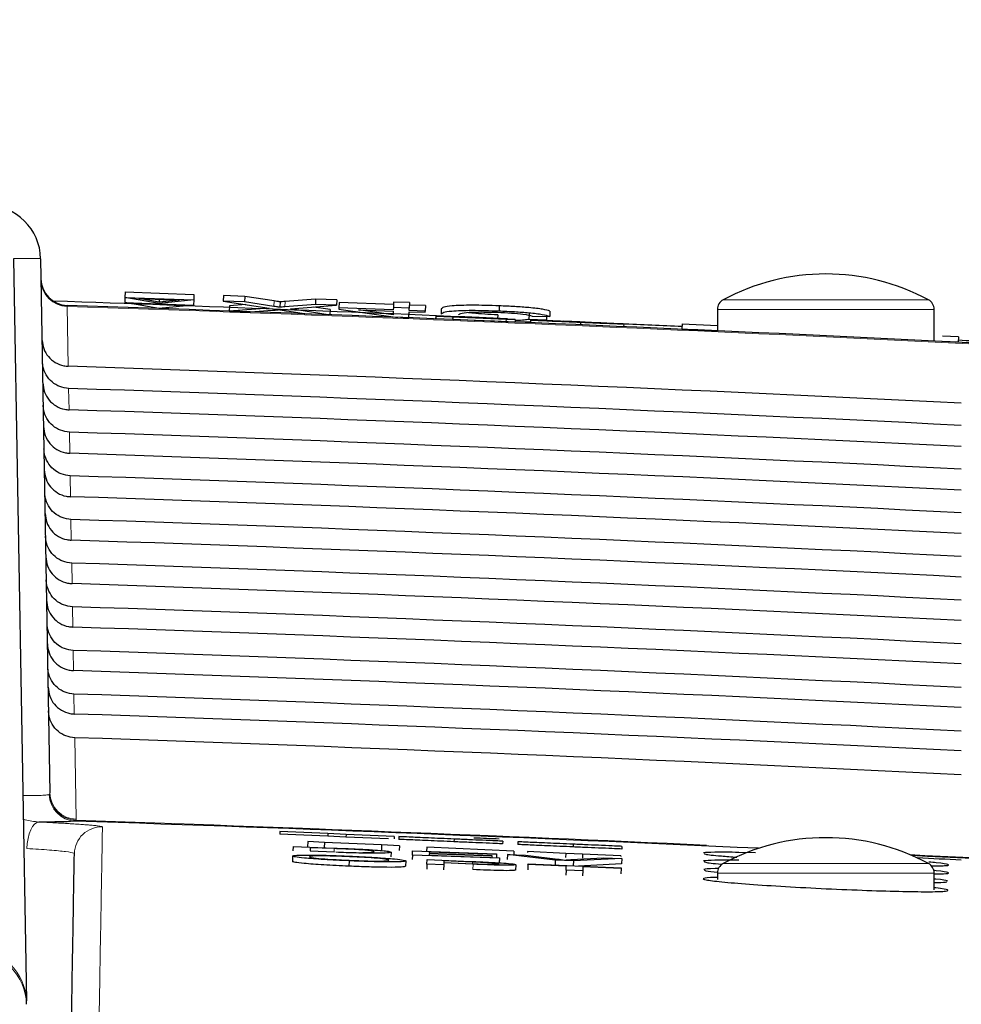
# Paper-space layout 'Blatt5' of a CAD drawing. Header units: millimetres. Extents: x 5 to 418, y 2 to 292.
# Tile 26 of 31: x 245 to 257, y 229 to 241. Entities that reach past the tile are written whole.
import ezdxf

# ---------------------------------------------------------------- set-up
doc = ezdxf.new("R2010")
doc.units = ezdxf.units.MM
doc.layers.add('SLD-0', color=7, linetype='Continuous')
doc.styles.add('SLDTEXTSTYLE0', font='TXT', dxfattribs={"width": 0.605})
doc.dimstyles.new('SLDDIMSTYLE6', dxfattribs={"dimtxt": 3.5, "dimasz": 3.302, "dimexe": 0, "dimexo": 0.0625, "dimgap": 0.875, "dimtad": 1, "dimlfac": 1.5, "dimrnd": 1e-09, "dimzin": 12, "dimdsep": 46, "dimtxsty": 'SLDTEXTSTYLE0', "dimsah": 1, "dimcen": 0.09, "dimadec": 0, "dimazin": 3, "dimtfac": 1, "dimtofl": 0, "dimtmove": 0, "dimatfit": 3, "dimfxl": 1, "dimfrac": 2, "dimtolj": 1, "dimtzin": 12, "dimarcsym": 0})

# ---------------------------------------------------------------- blocks, each defined once
blk = doc.blocks.new('_D_29')
at = {"layer": 'SLD-0'}
for p, q in [((149.356, 124.887), (149.356, 255.974)), ((298.023, 124.887), (298.023, 255.974)), ((149.356, 254.974), (298.023, 254.974))]:
    blk.add_line(p, q, dxfattribs=at)
for points in [[(149.356, 254.974), (152.658, 254.466), (152.658, 255.482)], [(298.023, 254.974), (294.721, 255.482), (294.721, 254.466)]]:
    blk.add_solid(points, dxfattribs=at)
at = {"layer": 'SLD-0', "insert": (219.679, 259.485), "char_height": 3.5, "attachment_point": 1, "style": 'SLDTEXTSTYLE0'}
blk.add_mtext('223', dxfattribs=at)

psp = doc.layouts.new('Blatt5')

# ---------------------------------------------------------------- linework, layer by layer
at = {"color": 7, "linetype": 'Continuous', "lineweight": 25}
for p, q in [((245.0332, 238.0324), (245.1926, 228.9047)), ((245.3675, 238.0324), (245.4822, 231.4615)), ((246.4064, 237.6237), (246.4039, 237.5573)), ((246.4064, 237.6237), (247.2526, 237.592)), ((246.4039, 237.5573), (246.4015, 237.4936)), ((246.4015, 237.4936), (247.2477, 237.4618)), ((246.8224, 237.4193), (246.4015, 237.4936)), ((246.4039, 237.5573), (247.2501, 237.5256)), ((246.8248, 237.483), (246.4039, 237.5573)), ((246.5767, 237.5428), (247.0767, 237.5241)), ((246.8254, 237.4989), (246.5767, 237.5428)), ((247.2501, 237.5256), (246.8248, 237.483)), ((246.8267, 237.5335), (246.8254, 237.4989)), ((247.0767, 237.5241), (246.8254, 237.4989)), ((247.2501, 237.5256), (247.2477, 237.4618)), ((247.2526, 237.592), (247.2501, 237.5256)), ((247.6148, 237.5784), (247.6123, 237.512)), ((247.6123, 237.512), (248.1761, 237.425)), ((247.8759, 237.5021), (247.6123, 237.512)), ((247.8784, 237.5685), (247.6148, 237.5784)), ((247.8784, 237.5685), (247.8759, 237.5021)), ((248.2369, 237.4465), (247.8759, 237.5021)), ((248.2394, 237.5129), (247.8784, 237.5685)), ((248.3112, 237.5018), (248.3087, 237.4354)), ((248.7489, 237.5359), (248.3744, 237.5067)), ((248.7489, 237.5359), (248.7464, 237.4695)), ((249.0095, 237.5261), (248.7489, 237.5359)), ((249.0095, 237.5261), (249.007, 237.4597)), ((249.0385, 237.4953), (249.036, 237.4288)), ((249.7064, 237.4702), (249.0385, 237.4953)), ((249.7075, 237.5), (249.705, 237.4336)), ((249.904, 237.4926), (249.7075, 237.5)), ((249.904, 237.4926), (249.9015, 237.4262)), ((247.2477, 237.4618), (246.8224, 237.4193)), ((247.6888, 237.4533), (247.6863, 237.3869)), ((248.1761, 237.425), (247.6863, 237.3869)), ((247.6863, 237.3869), (247.9466, 237.3771)), ((247.8909, 237.469), (247.6888, 237.4533)), ((247.9466, 237.3771), (248.2151, 237.398)), ((248.7464, 237.4695), (248.3719, 237.4403)), ((248.3946, 237.3913), (248.6382, 237.3537)), ((248.4383, 237.4154), (249.007, 237.4597)), ((248.9025, 237.3438), (248.4383, 237.4154)), ((248.9264, 237.4069), (248.7259, 237.4378)), ((249.007, 237.4597), (248.7464, 237.4695)), ((248.9264, 237.4069), (248.924, 237.343)), ((249.036, 237.4288), (249.0354, 237.4132)), ((249.0354, 237.4132), (249.7589, 237.3108)), ((249.7039, 237.4038), (249.036, 237.4288)), ((249.2779, 237.4041), (249.7033, 237.3881)), ((249.7017, 237.3441), (249.2779, 237.4041)), ((249.7033, 237.3881), (249.7017, 237.3441)), ((249.705, 237.4336), (249.7039, 237.4038)), ((249.9015, 237.4262), (249.705, 237.4336)), ((249.8969, 237.3056), (249.8998, 237.3808)), ((249.8998, 237.3808), (250.0962, 237.3734)), ((249.9003, 237.3964), (249.9015, 237.4262)), ((250.0968, 237.3891), (249.9003, 237.3964)), ((250.0993, 237.4555), (249.9028, 237.4629)), ((250.0962, 237.3734), (250.0968, 237.3891)), ((250.0993, 237.4555), (250.0968, 237.3891)), ((250.2945, 237.4159), (250.292, 237.3495)), ((251.0072, 237.4528), (251.0047, 237.3864)), ((251.6312, 237.3887), (251.6287, 237.3223)), ((253.6894, 237.4091), (253.6894, 237.1454)), ((256.3561, 237.0199), (256.3561, 237.4091)), ((249.7933, 237.3095), (249.8969, 237.3056)), ((250.2258, 237.3272), (250.2244, 237.2939)), ((250.227, 237.2928), (250.2244, 237.2939)), ((250.2284, 237.3261), (250.2258, 237.3272)), ((250.2258, 237.3272), (251.2027, 237.2862)), ((250.2284, 237.3261), (250.227, 237.2928)), ((250.4336, 237.2841), (250.227, 237.2928)), ((250.435, 237.3174), (250.2284, 237.3261)), ((251.203, 237.2861), (250.4328, 237.3184)), ((250.4328, 237.3184), (250.4336, 237.3181)), ((250.4336, 237.3181), (251.0911, 237.2905)), ((250.435, 237.3174), (250.4336, 237.2841)), ((251.09, 237.257), (250.4337, 237.2846)), ((251.0914, 237.2903), (250.4339, 237.3179)), ((250.4339, 237.3179), (250.435, 237.3174)), ((250.9883, 237.3422), (250.9865, 237.2953)), ((251.0914, 237.2903), (251.09, 237.257)), ((251.2016, 237.2528), (251.09, 237.2575)), ((251.0911, 237.2905), (251.0914, 237.2903)), ((251.203, 237.2861), (251.2016, 237.2528)), ((251.2027, 237.2862), (251.203, 237.2861)), ((251.3741, 237.3529), (251.3716, 237.2865)), ((251.5876, 237.2747), (251.3716, 237.2865)), ((251.3923, 237.2776), (251.3909, 237.245)), ((251.3923, 237.2776), (251.5989, 237.2689)), ((251.4125, 237.3264), (251.6287, 237.3223)), ((251.4476, 237.2757), (251.4476, 237.2753)), ((251.5605, 237.2705), (251.5876, 237.2747)), ((251.5894, 237.323), (251.5876, 237.2747)), ((252.007, 237.2514), (252.0056, 237.2191)), ((252.4998, 237.2315), (252.2931, 237.2402)), ((252.5384, 237.2294), (252.537, 237.1963)), ((253.2554, 237.2315), (253.2523, 237.1649)), ((253.2523, 237.1649), (253.6894, 237.1444)), ((253.2554, 237.2315), (253.6894, 237.2112)), ((256.6502, 237.0054), (256.4539, 237.0147)), ((256.6534, 237.072), (256.457, 237.0812)), ((256.6534, 237.072), (256.6502, 237.0054)), ((248.3086, 230.9875), (248.3072, 230.9542)), ((248.8981, 230.9285), (248.3072, 230.9542)), ((248.8995, 230.9618), (248.3086, 230.9875)), ((248.8995, 230.9618), (248.8981, 230.9285)), ((249.1235, 230.9521), (248.8995, 230.9618)), ((249.1235, 230.9521), (249.122, 230.9188)), ((249.7146, 230.9264), (249.1235, 230.9521)), ((248.6518, 230.8633), (248.6488, 230.7967)), ((248.8584, 230.8538), (248.6518, 230.8633)), ((248.8584, 230.8538), (248.8555, 230.7888)), ((249.5605, 230.8217), (248.8584, 230.8538)), ((249.122, 230.9188), (248.8981, 230.9285)), ((249.6442, 230.8961), (249.122, 230.9188)), ((249.7146, 230.9264), (249.7134, 230.8983)), ((249.7725, 230.9239), (249.771, 230.8906)), ((250.4517, 230.8944), (250.4502, 230.8611)), ((251.0499, 230.8684), (251.0484, 230.8351)), ((251.2377, 230.8603), (251.2363, 230.827)), ((251.917, 230.8308), (251.9155, 230.7975)), ((248.4732, 230.7501), (248.4755, 230.8009)), ((248.4755, 230.8009), (248.9767, 230.7828)), ((248.6565, 230.7964), (248.6488, 230.7967)), ((248.6819, 230.7876), (248.6802, 230.7485)), ((248.6802, 230.7485), (248.9823, 230.7376)), ((248.6819, 230.7876), (248.6805, 230.7485)), ((248.9791, 230.7768), (248.6819, 230.7876)), ((249.5605, 230.8217), (249.5577, 230.7616)), ((249.7788, 230.8117), (249.5605, 230.8217)), ((249.677, 230.7323), (249.675, 230.6759)), ((249.7788, 230.8117), (249.7762, 230.753)), ((249.9389, 230.6972), (249.9412, 230.7479)), ((249.9412, 230.7479), (250.9747, 230.7106)), ((250.117, 230.7962), (250.1145, 230.7417)), ((251.1876, 230.7471), (250.117, 230.7962)), ((250.1467, 230.7131), (250.1459, 230.6955)), ((250.1467, 230.7131), (250.1461, 230.6955)), ((250.9171, 230.6853), (250.1467, 230.7131)), ((250.1476, 230.7346), (250.1469, 230.719)), ((250.1469, 230.719), (250.9174, 230.6911)), ((250.1476, 230.7346), (250.1471, 230.719)), ((250.9745, 230.7047), (250.1476, 230.7346)), ((250.9747, 230.7106), (250.9731, 230.6656)), ((250.9747, 230.7106), (250.9745, 230.7047)), ((251.1876, 230.7471), (251.1856, 230.7029)), ((251.3567, 230.7394), (251.3562, 230.7284)), ((251.8263, 230.7178), (251.3567, 230.7394)), ((251.8263, 230.7178), (251.824, 230.6689)), ((252.0329, 230.7084), (251.8263, 230.7178)), ((252.0329, 230.7084), (252.0307, 230.66)), ((252.5025, 230.6869), (252.0329, 230.7084)), ((252.5152, 230.8048), (252.5137, 230.7715)), ((254.1585, 230.7257), (253.9532, 230.7305)), ((248.4668, 230.6847), (248.464, 230.6181)), ((249.1607, 230.6267), (249.1579, 230.5602)), ((249.857, 230.6254), (249.8542, 230.5589)), ((249.9389, 230.6972), (249.9369, 230.6415)), ((251.01, 230.6584), (249.9389, 230.6972)), ((250.1188, 230.5862), (250.1212, 230.6422)), ((250.1212, 230.6422), (250.6596, 230.619)), ((250.1459, 230.6955), (251.0103, 230.6643)), ((250.3265, 230.6003), (250.3255, 230.5773)), ((250.6855, 230.5848), (250.3265, 230.6003)), ((250.3276, 230.6269), (250.3268, 230.6067)), ((250.3268, 230.6067), (250.6802, 230.5915)), ((250.6775, 230.6118), (250.3276, 230.6269)), ((250.9174, 230.6911), (250.9165, 230.6677)), ((250.9171, 230.6853), (250.9165, 230.6677)), ((250.9174, 230.6911), (250.9171, 230.6853)), ((250.9745, 230.7047), (250.973, 230.6657)), ((251.01, 230.6584), (251.0078, 230.598)), ((251.0103, 230.6643), (251.0081, 230.6035)), ((251.0103, 230.6643), (251.01, 230.6584)), ((251.1077, 230.7058), (251.1054, 230.6412)), ((251.6965, 230.6336), (251.1077, 230.7058)), ((251.1077, 230.7058), (251.3318, 230.6977)), ((251.3318, 230.6977), (251.7288, 230.6469)), ((251.3608, 230.5824), (251.3611, 230.5888)), ((251.3611, 230.5888), (252.5071, 230.5395)), ((251.6965, 230.6336), (251.6944, 230.5745)), ((251.9205, 230.6255), (251.6965, 230.6336)), ((251.8889, 230.6411), (252.2901, 230.663)), ((251.9205, 230.6255), (251.9183, 230.5648)), ((252.5141, 230.6549), (251.9205, 230.6255)), ((252.5117, 230.5883), (251.9817, 230.5621)), ((252.2901, 230.663), (252.5141, 230.6549)), ((252.5025, 230.6869), (252.5021, 230.6794)), ((252.5141, 230.6549), (252.5117, 230.5883)), ((250.1188, 230.5862), (250.1161, 230.5229)), ((250.3255, 230.5773), (250.1188, 230.5862)), ((250.3255, 230.5773), (250.3228, 230.5146)), ((251.2101, 230.5792), (251.2073, 230.5137)), ((251.3608, 230.5824), (251.358, 230.5159)), ((251.8305, 230.5621), (251.3608, 230.5824)), ((251.8284, 230.5126), (251.8258, 230.4522)), ((251.8284, 230.5126), (251.8305, 230.5621)), ((252.035, 230.5037), (251.8284, 230.5126)), ((252.035, 230.5037), (252.0324, 230.4433)), ((252.0371, 230.5532), (252.035, 230.5037)), ((252.5068, 230.533), (252.0371, 230.5532)), ((252.5068, 230.533), (252.5039, 230.4668)), ((252.5071, 230.5395), (252.5068, 230.533)), ((253.6894, 230.4758), (253.6894, 230.398)), ((256.3561, 230.2712), (256.3561, 230.4758)), ((245.1933, 228.8618), (245.1926, 228.9047))]:
    psp.add_line(p, q, dxfattribs=at)
at = {"color": 7, "linetype": 'Continuous', "lineweight": 18}
for p, q in [((248.2394, 237.5129), (248.2369, 237.4465)), ((248.3744, 237.5067), (248.3719, 237.4403)), ((253.7596, 237.5265), (255.0228, 237.5265)), ((255.0228, 237.5265), (256.2859, 237.5265)), ((245.6941, 237.4575), (245.6945, 237.4457)), ((245.6945, 237.4457), (245.7073, 236.7089)), ((255.0228, 237.4091), (253.6894, 237.4091)), ((256.3561, 237.4091), (255.0228, 237.4091)), ((245.3853, 237.0266), (245.3851, 237.0266)), ((245.7121, 236.4373), (245.7167, 236.1743)), ((245.7214, 235.9002), (245.726, 235.6397)), ((245.7308, 235.3632), (245.7353, 235.1052)), ((245.7402, 234.8261), (245.7446, 234.5706)), ((245.7495, 234.289), (245.7539, 234.036)), ((245.7589, 233.7519), (245.7632, 233.5015)), ((245.7682, 233.2149), (245.7726, 232.9669)), ((245.7776, 232.6778), (245.7819, 232.4323)), ((245.787, 232.1407), (245.8045, 231.1371)), ((245.4743, 231.442), (245.4809, 231.4505)), ((245.4809, 231.4505), (245.4822, 231.4615)), ((245.8027, 231.1264), (245.7943, 231.1154)), ((245.8045, 231.1371), (245.8027, 231.1264)), ((248.9791, 230.7768), (248.9777, 230.7401)), ((250.6775, 230.6118), (250.6766, 230.5917)), ((253.7596, 230.5932), (255.0228, 230.5932)), ((255.0228, 230.5932), (256.2859, 230.5932)), ((250.6855, 230.5848), (250.6827, 230.5205)), ((255.0228, 230.4758), (253.6894, 230.4758)), ((256.3561, 230.4758), (255.0228, 230.4758))]:
    psp.add_line(p, q, dxfattribs=at)
at = {"color": 7, "linetype": 'Continuous', "lineweight": 18, "flags": 128}
psp.add_lwpolyline([(245.1973, 230.7783), (245.2028, 230.8417), (245.2132, 230.9025), (245.2281, 230.9585), (245.2469, 231.0075), (245.2689, 231.0478), (245.2933, 231.078), (245.3193, 231.0968), (245.3459, 231.1037)], dxfattribs=at)
at = {"color": 7, "linetype": 'Continuous', "lineweight": 25}
for centre, radius, start, end in [((244.701, 238.0207), 0.6667, 1, 90), ((245.7051, 237.7906), 0.3333, 181, 268.10849), ((255.0228, 235.178), 2.6667, 61.72629, 118.27371), ((223.6894, -395.4459), 633.3333, 87.5187675, 88.0243149), ((253.8228, 237.4091), 0.1333, 118.27371, 180), ((256.2228, 237.4091), 0.1333, 0, 61.72629), ((223.6894, -428.8459), 666.6667, 86.7313823, 88.1084916), ((223.6894, -395.4459), 633.3333, 87.432289, 87.4559307), ((223.6894, -395.4459), 633.3333, 87.324431, 87.391791), ((223.6894, -395.4459), 633.3333, 86.9445724, 87.016687), ((223.6894, -428.8459), 660.3314, 87.3519445, 88.0816404), ((255.0228, 228.2447), 2.6667, 61.72629, 118.27371), ((253.8228, 230.4758), 0.1333, 118.27371, 180), ((223.6894, -428.8459), 660.3314, 86.6708788, 87.1878986), ((256.2228, 230.4758), 0.1333, 0, 61.72629)]:
    psp.add_arc(centre, radius, start, end, dxfattribs=at)
at = {"color": 7, "linetype": 'Continuous', "lineweight": 18}
for centre, radius, start, end in [((245.7037, 237.7773), 0.3317, 181.23895, 268.40414), ((223.6894, -428.8459), 666.6549, 86.7313823, 88.1084278), ((245.8076, 231.4485), 0.3333, 181.11417, 267.7252), ((245.8148, 231.4603), 0.3341, 181.6716, 267.92261), ((245.8138, 231.4687), 0.3317, 181.2388, 268.37695), ((223.6894, -428.8459), 660.3427, 87.4077313, 88.0809463), ((246.1163, 230.7103), 0.3333, 88.04161, 178.98818), ((223.6894, -428.8459), 660.3427, 86.6710964, 87.1905395), ((244.5387, 228.8825), 0.6542, 1.94592, 89.12568), ((244.5275, 228.8495), 0.6659, 1.05193, 88.04325)]:
    psp.add_arc(centre, radius, start, end, dxfattribs=at)
psp.add_ellipse((244.0342, 238.0207), major_axis=(1.3333, 0.0116), ratio=0.0087242, start_param=0.0000761, end_param=0.7238801, dxfattribs=at)
at = {"color": 7, "linetype": 'Continuous', "lineweight": 25}
for centre, major_axis, start_param, end_param in [((223.6894, -430.4048), (0, 667.4769), 6.2337251, 6.2501925), ((223.6894, -427.2949), (0, 664.0975), 6.2334732, 6.2500174), ((223.6894, -430.4036), (0, 666.9417), 6.2336854, 6.250152), ((223.6894, -427.2962), (0, 663.5622), 6.2334331, 6.2499765), ((223.6894, -430.4023), (0, 666.4065), 6.2336456, 6.2501115), ((223.6894, -427.2974), (0, 663.027), 6.2333929, 6.2499356), ((223.6894, -430.4011), (0, 665.8713), 6.2336057, 6.2500709), ((223.6894, -427.2987), (0, 662.4918), 6.2333526, 6.2498946), ((223.6894, -430.3998), (0, 665.3361), 6.2335658, 6.2500302), ((223.6894, -427.2999), (0, 661.9566), 6.2333123, 6.2498535), ((223.6894, -430.3986), (0, 664.8009), 6.2335258, 6.2499895), ((223.6894, -427.3012), (0, 661.4214), 6.2332719, 6.2498123), ((223.6894, -430.3973), (0, 664.2657), 6.2334858, 6.2499487), ((223.6894, -427.3024), (0, 660.8862), 6.2332314, 6.2497711), ((223.6894, -430.3961), (0, 663.7304), 6.2334457, 6.2499079), ((223.6894, -427.3037), (0, 660.351), 6.2331909, 6.2497299), ((223.6894, -430.3948), (0, 663.1952), 6.2334055, 6.2498669), ((223.6894, -427.3049), (0, 659.8157), 6.2331503, 6.2496885), ((223.6894, -430.3917), (0, 661.85), 6.2418995, 6.2423685), ((223.6894, -430.3917), (0, 661.85), 6.2333042, 6.2341219)]:
    psp.add_ellipse(centre, major_axis=major_axis, ratio=0.9999973, start_param=start_param, end_param=end_param, dxfattribs=at)
for points, knots in [([(248.3112, 237.5018), (248.2977, 237.5039), (248.2736, 237.5076), (248.2498, 237.5113), (248.2394, 237.5129)], [0, 0, 0, 0, 0.56000161, 1, 1, 1, 1]), ([(248.3744, 237.5067), (248.3625, 237.5058), (248.3414, 237.5042), (248.3204, 237.5025), (248.3112, 237.5018)], [0, 0, 0, 0, 0.5599998, 1, 1, 1, 1]), ([(248.2151, 237.398), (248.2324, 237.3995), (248.2564, 237.4015), (248.2861, 237.4042), (248.292, 237.4059), (248.295, 237.4067)], [0, 0, 0, 0, 0.5612769, 0.7817626, 1, 1, 1, 1]), ([(248.3087, 237.4354), (248.2952, 237.4375), (248.2711, 237.4412), (248.2473, 237.4449), (248.2369, 237.4465)], [0, 0, 0, 0, 0.5600016, 1, 1, 1, 1]), ([(248.295, 237.4067), (248.3136, 237.4038), (248.3468, 237.3987), (248.38, 237.3936), (248.3946, 237.3913)], [0, 0, 0, 0, 0.55999992, 1, 1, 1, 1]), ([(248.3719, 237.4403), (248.36, 237.4394), (248.3389, 237.4378), (248.3179, 237.4361), (248.3087, 237.4354)], [0, 0, 0, 0, 0.5599998, 1, 1, 1, 1]), ([(251.0047, 237.3864), (250.8898, 237.3901), (250.6609, 237.3973), (250.4182, 237.3878), (250.3117, 237.37), (250.2986, 237.3563), (250.292, 237.3495)], [0, 0, 0, 0, 0.2799551, 0.5580876, 0.7789116, 1, 1, 1, 1]), ([(251.0072, 237.4528), (250.8923, 237.4565), (250.6634, 237.4637), (250.4207, 237.4542), (250.3142, 237.4364), (250.3011, 237.4227), (250.2945, 237.4159)], [0, 0, 0, 0, 0.2799551, 0.5580876, 0.7789116, 1, 1, 1, 1]), ([(250.5081, 237.3413), (250.5126, 237.3477), (250.5217, 237.3605), (250.6116, 237.3747), (250.7898, 237.3786), (250.9191, 237.3749), (250.9839, 237.3731)], [0, 0, 0, 0, 0.281245, 0.5607156, 0.780138, 1, 1, 1, 1]), ([(250.9883, 237.3422), (250.9345, 237.3445), (250.827, 237.3492), (250.6926, 237.3599), (250.6405, 237.3678), (250.6191, 237.3711)], [0, 0, 0, 0, 0.3717823, 0.7424901, 1, 1, 1, 1]), ([(250.9839, 237.3731), (251.0428, 237.3704), (251.1604, 237.3651), (251.3392, 237.348), (251.3847, 237.3346), (251.4125, 237.3264)], [0, 0, 0, 0, 0.2807112, 0.5609046, 1, 1, 1, 1]), ([(251.6287, 237.3223), (251.6035, 237.3295), (251.5533, 237.3439), (251.3921, 237.3636), (251.1982, 237.3782), (251.0692, 237.3837), (251.0047, 237.3864)], [0, 0, 0, 0, 0.2802563, 0.5595462, 0.7795894, 1, 1, 1, 1]), ([(251.6312, 237.3887), (251.606, 237.3959), (251.5558, 237.4103), (251.3945, 237.43), (251.2007, 237.4446), (251.0717, 237.4501), (251.0072, 237.4528)], [0, 0, 0, 0, 0.2802563, 0.5595462, 0.7795894, 1, 1, 1, 1]), ([(251.2018, 237.2561), (251.2067, 237.2559), (251.2787, 237.2541), (251.3371, 237.2557), (251.3914, 237.2573)], [0, 0, 0, 0, 0.0685576, 1, 1, 1, 1]), ([(251.3716, 237.2865), (251.354, 237.2834), (251.3189, 237.2773), (251.2539, 237.2724), (251.2053, 237.2725), (251.2025, 237.2725)], [0, 0, 0, 0, 0.48617412, 0.9699782, 1, 1, 1, 1]), ([(252.007, 237.2514), (251.9215, 237.255), (251.7513, 237.2622), (251.5367, 237.2713), (251.4156, 237.2765), (251.4, 237.2772), (251.3923, 237.2776)], [0, 0, 0, 0, 0.2808135, 0.5595629, 0.7796198, 1, 1, 1, 1]), ([(251.6645, 237.2664), (251.6316, 237.2678), (251.5658, 237.2705), (251.4713, 237.2746), (251.4566, 237.2753), (251.4476, 237.2757)], [0, 0, 0, 0, 0.2814452, 0.5622732, 1, 1, 1, 1]), ([(251.4476, 237.2757), (251.4525, 237.2755), (251.4621, 237.2752), (251.535, 237.2722), (251.6935, 237.2657), (251.8476, 237.2592), (251.9556, 237.2547)], [0, 0, 0, 0, 0.1870287, 0.3741238, 0.5611402, 1, 1, 1, 1]), ([(251.5989, 237.2689), (251.6074, 237.2685), (251.6241, 237.2677), (251.733, 237.2631), (251.8661, 237.2575), (251.9537, 237.2538), (251.9976, 237.2519)], [0, 0, 0, 0, 0.280632, 0.5586744, 0.7791973, 1, 1, 1, 1]), ([(251.9642, 237.2542), (251.9243, 237.2559), (251.8448, 237.2592), (251.739, 237.2636), (251.667, 237.2666), (251.6585, 237.2669), (251.6543, 237.267)], [0, 0, 0, 0, 0.2812903, 0.5608202, 0.7806803, 1, 1, 1, 1]), ([(251.6543, 237.267), (251.6568, 237.2669), (251.6614, 237.2667), (251.6931, 237.2653), (251.707, 237.2647)], [0, 0, 0, 0, 0.5596169, 1, 1, 1, 1]), ([(252.1753, 237.2448), (252.1174, 237.2473), (252.022, 237.2513), (251.8868, 237.257), (251.7731, 237.2618), (251.7007, 237.2648), (251.6645, 237.2664)], [0, 0, 0, 0, 0.3399393, 0.5600249, 0.7800825, 1, 1, 1, 1]), ([(251.707, 237.2647), (251.769, 237.2621), (251.8713, 237.2578), (252.027, 237.2512), (252.1573, 237.2457), (252.2415, 237.2422), (252.2836, 237.2404)], [0, 0, 0, 0, 0.3384083, 0.5589741, 0.7795351, 1, 1, 1, 1]), ([(251.9556, 237.2547), (252.0283, 237.2516), (252.1732, 237.2455), (252.3608, 237.2376), (252.4759, 237.2327), (252.4918, 237.2319), (252.4998, 237.2315)], [0, 0, 0, 0, 0.2807972, 0.5601508, 0.7798767, 1, 1, 1, 1]), ([(252.2931, 237.2402), (252.2851, 237.2406), (252.2693, 237.2413), (252.1509, 237.2463), (252.035, 237.2512), (251.9642, 237.2542)], [0, 0, 0, 0, 0.2810967, 0.5602874, 1, 1, 1, 1]), ([(251.9976, 237.2519), (252.0415, 237.2501), (252.1293, 237.2464), (252.2425, 237.2417), (252.3171, 237.2386), (252.3269, 237.2383), (252.3318, 237.2381)], [0, 0, 0, 0, 0.28091717, 0.56081274, 0.7805018, 1, 1, 1, 1]), ([(252.5384, 237.2294), (252.5268, 237.2299), (252.5036, 237.2307), (252.3052, 237.2389), (252.1201, 237.2467), (252.007, 237.2514)], [0, 0, 0, 0, 0.2799417, 0.5600797, 1, 1, 1, 1]), ([(252.3318, 237.2381), (252.3294, 237.2382), (252.3246, 237.2385), (252.2707, 237.2408), (252.2115, 237.2433), (252.1753, 237.2448)], [0, 0, 0, 0, 0.2800885, 0.5599705, 1, 1, 1, 1]), ([(252.2836, 237.2404), (252.3224, 237.2387), (252.4, 237.2355), (252.4842, 237.2319), (252.5313, 237.2298), (252.536, 237.2296), (252.5384, 237.2294)], [0, 0, 0, 0, 0.2803713, 0.5599089, 0.7798589, 1, 1, 1, 1]), ([(245.3853, 237.0266), (245.3901, 236.9928), (245.4002, 236.9214), (245.4578, 236.8249), (245.5445, 236.7505), (245.6335, 236.715), (245.6891, 236.7104), (245.7073, 236.7089)], [0, 0, 0, 0, 0.2052588, 0.4341811, 0.6624014, 0.8891626, 1, 1, 1, 1]), ([(245.7121, 236.4373), (245.675, 236.4422), (245.6009, 236.452), (245.5036, 236.5124), (245.4309, 236.5992), (245.3952, 236.6901), (245.3911, 236.7481), (245.3896, 236.7684)], [0, 0, 0, 0, 0.2187771, 0.43751, 0.6574786, 0.8798632, 1, 1, 1, 1]), ([(245.3942, 236.5038), (245.3986, 236.466), (245.4074, 236.3903), (245.4672, 236.2904), (245.5539, 236.2159), (245.6428, 236.1804), (245.6984, 236.1758), (245.7167, 236.1743)], [0, 0, 0, 0, 0.2236181, 0.4472597, 0.6702154, 0.8917458, 1, 1, 1, 1]), ([(245.7214, 235.9002), (245.6844, 235.9051), (245.6103, 235.9149), (245.513, 235.9754), (245.4403, 236.0622), (245.4046, 236.1531), (245.4004, 236.211), (245.399, 236.2313)], [0, 0, 0, 0, 0.2187831, 0.4375218, 0.6574965, 0.8798873, 1, 1, 1, 1]), ([(245.4036, 235.9693), (245.4079, 235.9314), (245.4167, 235.8557), (245.4765, 235.7558), (245.5632, 235.6814), (245.6522, 235.6459), (245.7077, 235.6412), (245.726, 235.6397)], [0, 0, 0, 0, 0.22362406, 0.44727153, 0.67023317, 0.89176936, 1, 1, 1, 1]), ([(245.7308, 235.3632), (245.6937, 235.3681), (245.6197, 235.3779), (245.5224, 235.4383), (245.4496, 235.5251), (245.4139, 235.616), (245.4098, 235.6739), (245.4084, 235.6942)], [0, 0, 0, 0, 0.21878901, 0.43753372, 0.65751448, 0.87991149, 1, 1, 1, 1]), ([(245.4129, 235.4347), (245.4173, 235.3969), (245.426, 235.3212), (245.4859, 235.2212), (245.5725, 235.1468), (245.6615, 235.1113), (245.7171, 235.1067), (245.7353, 235.1052)], [0, 0, 0, 0, 0.22363, 0.4472834, 0.6702509, 0.891793, 1, 1, 1, 1]), ([(245.7402, 234.8261), (245.7031, 234.831), (245.629, 234.8408), (245.5317, 234.9013), (245.459, 234.988), (245.4233, 235.079), (245.4192, 235.1369), (245.4177, 235.1572)], [0, 0, 0, 0, 0.218795, 0.4375456, 0.6575325, 0.8799357, 1, 1, 1, 1]), ([(245.4222, 234.9001), (245.4266, 234.8623), (245.4354, 234.7866), (245.4952, 234.6867), (245.5819, 234.6122), (245.6708, 234.5767), (245.7264, 234.5721), (245.7446, 234.5706)], [0, 0, 0, 0, 0.2236359, 0.4472952, 0.6702687, 0.8918166, 1, 1, 1, 1]), ([(245.7495, 234.289), (245.7125, 234.2939), (245.6384, 234.3037), (245.5411, 234.3642), (245.4684, 234.451), (245.4327, 234.5419), (245.4285, 234.5998), (245.4271, 234.6201)], [0, 0, 0, 0, 0.2188009, 0.4375576, 0.6575505, 0.87996, 1, 1, 1, 1]), ([(245.4315, 234.3656), (245.4359, 234.3277), (245.4447, 234.252), (245.5045, 234.1521), (245.5912, 234.0777), (245.6802, 234.0422), (245.7357, 234.0375), (245.7539, 234.036)], [0, 0, 0, 0, 0.2236419, 0.4473071, 0.6702865, 0.8918403, 1, 1, 1, 1]), ([(245.7589, 233.7519), (245.7218, 233.7568), (245.6477, 233.7667), (245.5505, 233.8271), (245.4777, 233.9139), (245.4421, 234.0048), (245.4379, 234.0627), (245.4365, 234.083)], [0, 0, 0, 0, 0.2188069, 0.4375695, 0.6575686, 0.8799842, 1, 1, 1, 1]), ([(245.4409, 233.831), (245.4453, 233.7932), (245.454, 233.7175), (245.5138, 233.6175), (245.6005, 233.5431), (245.6895, 233.5076), (245.745, 233.503), (245.7632, 233.5015)], [0, 0, 0, 0, 0.2236478, 0.447319, 0.6703044, 0.8918641, 1, 1, 1, 1]), ([(245.7682, 233.2149), (245.7312, 233.2198), (245.6571, 233.2296), (245.5598, 233.2901), (245.4871, 233.3769), (245.4514, 233.4678), (245.4473, 233.5257), (245.4459, 233.5459)], [0, 0, 0, 0, 0.2188129, 0.4375815, 0.6575867, 0.8800086, 1, 1, 1, 1]), ([(245.4502, 233.2964), (245.4546, 233.2586), (245.4634, 233.1829), (245.5232, 233.083), (245.6099, 233.0085), (245.6988, 232.973), (245.7543, 232.9684), (245.7726, 232.9669)], [0, 0, 0, 0, 0.2236538, 0.447331, 0.6703222, 0.8918878, 1, 1, 1, 1]), ([(245.7776, 232.6778), (245.7406, 232.6827), (245.6665, 232.6925), (245.5692, 232.753), (245.4965, 232.8398), (245.4608, 232.9307), (245.4567, 232.9886), (245.4552, 233.0089)], [0, 0, 0, 0, 0.2188189, 0.4375935, 0.6576048, 0.880033, 1, 1, 1, 1]), ([(245.4595, 232.7619), (245.4639, 232.724), (245.4727, 232.6483), (245.5325, 232.5484), (245.6192, 232.4739), (245.7081, 232.4385), (245.7637, 232.4338), (245.7819, 232.4323)], [0, 0, 0, 0, 0.2236598, 0.4473429, 0.6703401, 0.8919116, 1, 1, 1, 1]), ([(245.787, 232.1407), (245.7499, 232.1456), (245.6758, 232.1555), (245.5786, 232.2159), (245.5058, 232.3027), (245.4702, 232.3936), (245.466, 232.4515), (245.4646, 232.4718)], [0, 0, 0, 0, 0.2188249, 0.4376055, 0.657623, 0.8800574, 1, 1, 1, 1]), ([(245.7943, 231.1154), (245.7571, 231.1115), (245.6853, 231.1041), (245.4561, 231.1038), (245.3459, 231.1037)], [0, 0, 0, 0, 0.5189654, 1, 1, 1, 1]), ([(250.4502, 230.8611), (250.3404, 230.8659), (250.1215, 230.8754), (249.8901, 230.8854), (249.789, 230.8898), (249.777, 230.8903), (249.771, 230.8906)], [0, 0, 0, 0, 0.27995506, 0.55808759, 0.77891157, 1, 1, 1, 1]), ([(250.4517, 230.8944), (250.3419, 230.8992), (250.123, 230.9087), (249.8916, 230.9187), (249.7905, 230.9231), (249.7785, 230.9237), (249.7725, 230.9239)], [0, 0, 0, 0, 0.2799551, 0.5580876, 0.7789116, 1, 1, 1, 1]), ([(251.0484, 230.8351), (251.0242, 230.8362), (250.9757, 230.8383), (250.821, 230.845), (250.6354, 230.8531), (250.512, 230.8584), (250.4502, 230.8611)], [0, 0, 0, 0, 0.2802563, 0.5595462, 0.7795894, 1, 1, 1, 1]), ([(251.0499, 230.8684), (251.0256, 230.8695), (250.9771, 230.8716), (250.8224, 230.8783), (250.6368, 230.8864), (250.5134, 230.8917), (250.4517, 230.8944)], [0, 0, 0, 0, 0.2802563, 0.5595462, 0.7795894, 1, 1, 1, 1]), ([(251.917, 230.8308), (251.8072, 230.8356), (251.5883, 230.8451), (251.3568, 230.8551), (251.2558, 230.8595), (251.2438, 230.86), (251.2377, 230.8603)], [0, 0, 0, 0, 0.2799551, 0.5580876, 0.7789116, 1, 1, 1, 1]), ([(252.5152, 230.8048), (252.4909, 230.8059), (252.4424, 230.808), (252.2877, 230.8147), (252.1021, 230.8227), (251.9787, 230.8281), (251.917, 230.8308)], [0, 0, 0, 0, 0.28025625, 0.5595462, 0.77958943, 1, 1, 1, 1]), ([(245.7264, 227.4705), (245.7315, 227.7645), (245.7435, 228.4494), (245.7587, 229.3199), (245.7728, 230.13), (245.7796, 230.5208), (245.783, 230.7162)], [0, 0, 0, 0, 0.2005203, 0.4669618, 0.7334698, 1, 1, 1, 1]), ([(248.9767, 230.7828), (249.0254, 230.781), (249.1123, 230.7779), (249.198, 230.7743), (249.2356, 230.7727)], [0, 0, 0, 0, 0.560174, 1, 1, 1, 1]), ([(249.2213, 230.767), (249.1767, 230.769), (249.0971, 230.7726), (249.0152, 230.7755), (248.9791, 230.7768)], [0, 0, 0, 0, 0.55925456, 1, 1, 1, 1]), ([(249.677, 230.7323), (249.6695, 230.7289), (249.6544, 230.722), (249.5047, 230.7179), (249.2514, 230.7224), (249.0828, 230.7282), (248.9982, 230.7312)], [0, 0, 0, 0, 0.28084, 0.5599517, 0.7790685, 1, 1, 1, 1]), ([(249.4703, 230.7399), (249.4639, 230.7442), (249.455, 230.7501), (249.3382, 230.7604), (249.2602, 230.7648), (249.2213, 230.767)], [0, 0, 0, 0, 0.5591497, 0.7800403, 1, 1, 1, 1]), ([(249.2356, 230.7727), (249.279, 230.7707), (249.3565, 230.7671), (249.4205, 230.7631), (249.4486, 230.7614)], [0, 0, 0, 0, 0.5598465, 1, 1, 1, 1]), ([(249.3286, 230.7287), (249.3778, 230.7297), (249.466, 230.7316), (249.469, 230.7374), (249.4703, 230.7399)], [0, 0, 0, 0, 0.5574522, 1, 1, 1, 1]), ([(249.4486, 230.7614), (249.4917, 230.7582), (249.5778, 230.752), (249.661, 230.7418), (249.6709, 230.7359), (249.677, 230.7323)], [0, 0, 0, 0, 0.279769, 0.5599289, 1, 1, 1, 1]), ([(251.9155, 230.7975), (251.8057, 230.8022), (251.5868, 230.8118), (251.3554, 230.8218), (251.2543, 230.8262), (251.2423, 230.8267), (251.2363, 230.827)], [0, 0, 0, 0, 0.2799551, 0.5580876, 0.7789116, 1, 1, 1, 1]), ([(252.5137, 230.7715), (252.4894, 230.7726), (252.441, 230.7747), (252.2863, 230.7814), (252.1006, 230.7894), (251.9773, 230.7948), (251.9155, 230.7975)], [0, 0, 0, 0, 0.2802563, 0.5595462, 0.7795894, 1, 1, 1, 1]), ([(253.9532, 230.7305), (253.8424, 230.7318), (253.6207, 230.7344), (253.5522, 230.7278), (253.5179, 230.7245)], [0, 0, 0, 0, 0.5000015, 1, 1, 1, 1]), ([(253.5274, 230.7191), (253.5277, 230.7158), (253.5286, 230.7076), (253.6769, 230.6902), (253.8624, 230.6762), (253.9289, 230.6711)], [0, 0, 0, 0, 0.2980429, 0.7482659, 1, 1, 1, 1]), ([(249.1579, 230.5602), (249.052, 230.5652), (248.8405, 230.5752), (248.6064, 230.593), (248.4853, 230.6077), (248.4711, 230.6146), (248.464, 230.6181)], [0, 0, 0, 0, 0.2796, 0.5587653, 0.7793103, 1, 1, 1, 1]), ([(248.4668, 230.6847), (248.4742, 230.6886), (248.489, 230.6963), (248.6605, 230.6991), (248.9053, 230.6945), (249.0778, 230.6876), (249.1641, 230.6842)], [0, 0, 0, 0, 0.2805704, 0.5595746, 0.7795608, 1, 1, 1, 1]), ([(249.1607, 230.6267), (249.0549, 230.6318), (248.8433, 230.6418), (248.6093, 230.6595), (248.4881, 230.6742), (248.4739, 230.6812), (248.4668, 230.6847)], [0, 0, 0, 0, 0.2796, 0.5587653, 0.7793103, 1, 1, 1, 1]), ([(249.165, 230.6776), (249.0827, 230.6808), (248.9182, 230.687), (248.6922, 230.6883), (248.6806, 230.6804), (248.6735, 230.6757)], [0, 0, 0, 0, 0.2801277, 0.5596529, 1, 1, 1, 1]), ([(248.6735, 230.6757), (248.6783, 230.6725), (248.688, 230.666), (248.8059, 230.6536), (248.9757, 230.6418), (249.0986, 230.6361), (249.1601, 230.6332)], [0, 0, 0, 0, 0.2806566, 0.559885, 0.7798492, 1, 1, 1, 1]), ([(249.1601, 230.6332), (249.2405, 230.6302), (249.4013, 230.624), (249.5681, 230.6233), (249.6413, 230.6276), (249.6474, 230.6321), (249.6504, 230.6344)], [0, 0, 0, 0, 0.2791002, 0.558192, 0.7788064, 1, 1, 1, 1]), ([(249.857, 230.6254), (249.8476, 230.6217), (249.8288, 230.6143), (249.6577, 230.6117), (249.4132, 230.6168), (249.2449, 230.6234), (249.1607, 230.6267)], [0, 0, 0, 0, 0.280353, 0.5595023, 0.7796353, 1, 1, 1, 1]), ([(249.1641, 230.6842), (249.2719, 230.679), (249.4873, 230.6688), (249.7243, 230.6506), (249.8403, 230.6359), (249.8515, 230.6289), (249.857, 230.6254)], [0, 0, 0, 0, 0.2795644, 0.5585841, 0.7790872, 1, 1, 1, 1]), ([(249.6504, 230.6344), (249.6455, 230.6377), (249.6358, 230.6442), (249.5264, 230.6566), (249.3533, 230.6688), (249.2277, 230.6747), (249.165, 230.6776)], [0, 0, 0, 0, 0.2807967, 0.5600682, 0.779984, 1, 1, 1, 1]), ([(250.6596, 230.619), (250.7003, 230.6173), (250.773, 230.6141), (250.8451, 230.6107), (250.8768, 230.6092)], [0, 0, 0, 0, 0.56010052, 1, 1, 1, 1]), ([(250.8463, 230.604), (250.815, 230.6056), (250.759, 230.6083), (250.7024, 230.6107), (250.6775, 230.6118)], [0, 0, 0, 0, 0.5595849, 1, 1, 1, 1]), ([(250.6802, 230.5915), (250.7251, 230.5896), (250.8144, 230.5859), (250.9349, 230.5828), (250.9961, 230.5841), (251.001, 230.5866), (251.0035, 230.5879)], [0, 0, 0, 0, 0.2814007, 0.5597529, 0.7793558, 1, 1, 1, 1]), ([(251.0035, 230.5879), (251.0017, 230.5891), (250.9981, 230.5915), (250.9621, 230.5959), (250.9105, 230.6003), (250.8677, 230.6028), (250.8463, 230.604)], [0, 0, 0, 0, 0.28026085, 0.5600775, 0.78014974, 1, 1, 1, 1]), ([(250.8768, 230.6092), (250.9299, 230.6064), (251.0358, 230.6008), (251.1447, 230.5918), (251.2013, 230.5845), (251.2072, 230.5809), (251.2101, 230.5792)], [0, 0, 0, 0, 0.280013, 0.5589104, 0.7793956, 1, 1, 1, 1]), ([(251.7288, 230.6469), (251.7452, 230.6448), (251.7743, 230.641), (251.7984, 230.6374), (251.8089, 230.6358)], [0, 0, 0, 0, 0.55999824, 1, 1, 1, 1]), ([(251.8089, 230.6358), (251.8225, 230.6368), (251.8468, 230.6387), (251.876, 230.6404), (251.8889, 230.6411)], [0, 0, 0, 0, 0.5599723, 1, 1, 1, 1]), ([(253.9535, 230.6329), (253.8429, 230.634), (253.6217, 230.6362), (253.5536, 230.629), (253.5195, 230.6254)], [0, 0, 0, 0, 0.5000021, 1, 1, 1, 1]), ([(253.529, 230.6198), (253.5303, 230.6163), (253.5337, 230.6076), (253.6317, 230.5942), (253.7477, 230.5849), (253.7506, 230.5847)], [0, 0, 0, 0, 0.3931372, 0.9849215, 1, 1, 1, 1]), ([(256.3198, 230.5645), (256.3905, 230.5652), (256.5368, 230.5666), (256.5442, 230.5809), (256.458, 230.5966), (256.323, 230.6082), (256.2919, 230.6109)], [0, 0, 0, 0, 0.2891702, 0.598123, 0.9073529, 1, 1, 1, 1]), ([(249.8542, 230.5589), (249.8447, 230.5552), (249.8259, 230.5478), (249.6548, 230.5452), (249.4104, 230.5502), (249.242, 230.5569), (249.1579, 230.5602)], [0, 0, 0, 0, 0.280353, 0.5595023, 0.7796353, 1, 1, 1, 1]), ([(251.2073, 230.5126), (251.1994, 230.5102), (251.1836, 230.5052), (250.9963, 230.5052), (250.8017, 230.5133), (250.6826, 230.5183)], [0, 0, 0, 0, 0.2807512, 0.5597085, 1, 1, 1, 1]), ([(251.2101, 230.5792), (251.2022, 230.5767), (251.1865, 230.5718), (250.9992, 230.5718), (250.8046, 230.5799), (250.6855, 230.5848)], [0, 0, 0, 0, 0.2807512, 0.5597085, 1, 1, 1, 1]), ([(253.7025, 230.5302), (253.6882, 230.5302), (253.5733, 230.5305), (253.5455, 230.5254), (253.5212, 230.521)], [0, 0, 0, 0, 0.12359329, 1, 1, 1, 1]), ([(253.5308, 230.5151), (253.5284, 230.5116), (253.5233, 230.5041), (253.634, 230.4921), (253.6919, 230.4859)], [0, 0, 0, 0, 0.4766894, 1, 1, 1, 1]), ([(256.3644, 230.4653), (256.4159, 230.4661), (256.5414, 230.4679), (256.5378, 230.4823), (256.4701, 230.4968), (256.3594, 230.5067), (256.3495, 230.5076)], [0, 0, 0, 0, 0.249493, 0.6070487, 0.9649581, 1, 1, 1, 1]), ([(253.7002, 230.4212), (253.6873, 230.4212), (253.5745, 230.4213), (253.5032, 230.412), (253.5216, 230.394), (253.7226, 230.3686), (254.0665, 230.3397), (254.5196, 230.3102), (255.0294, 230.2832), (255.5382, 230.2619), (255.9886, 230.2487), (256.3284, 230.2452), (256.525, 230.2518), (256.537, 230.2683), (256.4684, 230.2838), (256.3622, 230.2939), (256.3561, 230.2945)], [0, 0, 0, 0, 0.0105817, 0.0924544, 0.1743656, 0.2563895, 0.3385418, 0.4207858, 0.5030467, 0.5852416, 0.6673136, 0.7492569, 0.8311223, 0.9129976, 0.9949691, 1, 1, 1, 1]), ([(256.5204, 230.3789), (256.4958, 230.3857), (256.4692, 230.393), (256.3602, 230.4031), (256.3519, 230.4038)], [0, 0, 0, 0, 0.92362306, 1, 1, 1, 1]), ([(256.3561, 230.3595), (256.4135, 230.3604), (256.5212, 230.3619), (256.5147, 230.3698), (256.5116, 230.3735)], [0, 0, 0, 0, 0.5336042, 1, 1, 1, 1])]:
    psp.add_open_spline(points, degree=3, knots=knots, dxfattribs=at)
at = {"color": 7, "linetype": 'Continuous', "lineweight": 18}
for points, knots in [([(245.1485, 231.4284), (245.1547, 231.4284), (245.1862, 231.4283), (245.2366, 231.4286), (245.2987, 231.4295), (245.3518, 231.4309), (245.3961, 231.4329), (245.4315, 231.4354), (245.4588, 231.4383), (245.4691, 231.4408), (245.4743, 231.442)], [0, 0, 0, 0, 0.0334822, 0.1696842, 0.3088609, 0.4490652, 0.5843536, 0.7205836, 0.85978, 1, 1, 1, 1]), ([(245.1536, 231.1373), (245.161, 231.1351), (245.2219, 231.1172), (245.2879, 231.11), (245.3459, 231.1037)], [0, 0, 0, 0, 0.1222366, 1, 1, 1, 1]), ([(245.3459, 231.1037), (245.3791, 231.1021), (245.4458, 231.099), (245.541, 231.0942), (245.6322, 231.0893), (245.71, 231.0848), (245.7886, 231.08), (245.8601, 231.0752), (245.929, 231.07), (245.9798, 231.0657), (246.0275, 231.0613), (246.0664, 231.057), (246.0979, 231.0526), (246.1161, 231.049), (246.126, 231.0459), (246.1271, 231.0442), (246.1276, 231.0434)], [0, 0, 0, 0, 0.07246318, 0.14563455, 0.21986164, 0.29483042, 0.34913507, 0.4404376, 0.51465245, 0.58960772, 0.64394542, 0.73530416, 0.80956594, 0.88456952, 0.9421589, 1, 1, 1, 1]), ([(246.1276, 231.0434), (246.1275, 231.037), (246.127, 231.0054), (246.1246, 230.8682), (246.118, 230.4923), (246.1055, 229.7733), (246.0875, 228.7453), (246.073, 227.9091), (246.0661, 227.5151)], [0, 0, 0, 0, 0.00880859, 0.04404297, 0.18498094, 0.46685965, 0.74876819, 1, 1, 1, 1]), ([(245.783, 230.7162), (245.7813, 230.7182), (245.7752, 230.7252), (245.6909, 230.7399), (245.4909, 230.7598), (245.2952, 230.7722), (245.1973, 230.7783)], [0, 0, 0, 0, 0.11584913, 0.41074499, 0.70540532, 1, 1, 1, 1])]:
    psp.add_open_spline(points, degree=3, knots=knots, dxfattribs=at)

# ---------------------------------------------------------------- dimensions: what is measured, and where the dimension line sits
at = {"layer": 'SLD-0'}
dim = psp.add_linear_dim(base=(298.0228, 254.9736), p1=(149.3561, 124.8874), p2=(298.0228, 124.8874), dimstyle='SLDDIMSTYLE6', dxfattribs=at)
dim.commit()
dim.dimension.update_dxf_attribs({"geometry": '_D_29', "text_midpoint": (223.6894, 254.9736), "dimtype": 160})

doc.saveas('drawing.dxf')
